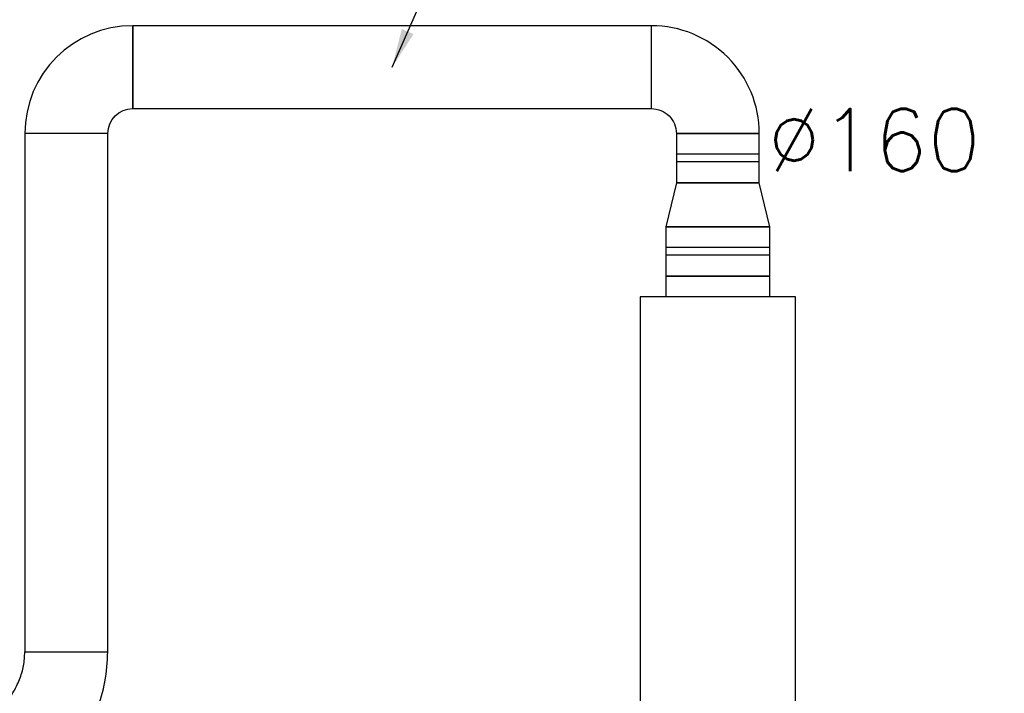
# Model space of a CAD drawing. Header units: millimetres. Extents: x 295542 to 440356, y 17772 to 133669.
# Tile 28 of 73: x 312294 to 314193, y 46173 to 47472. Entities that reach past the tile are written whole.
import ezdxf

# ---------------------------------------------------------------- set-up
doc = ezdxf.new("R2010")
doc.units = ezdxf.units.MM
for name, color, linetype in [('FLUID-N3', 7, 'Continuous'), ('FLUID-N3-120-DIM', 7, 'Continuous'), ('FLUID-N3-120-INF', 7, 'Continuous')]:
    doc.layers.add(name, color=color, linetype=linetype)
doc.styles.add('FDBES', font='simplex.shx')
doc.linetypes.add('ZIGZAG', pattern='A,0.0001,-0.2,[131,ltypeshp.shx,S=0.2,R=0,X=-0.2,Y=0],-0.4,[131,ltypeshp.shx,S=0.2,R=180,X=0.2,Y=0],-0.2', length=0.8001)
doc.dimstyles.new('FDBES', dxfattribs={"dimscale": 50, "dimtxt": 4, "dimasz": 2.5, "dimexe": 0.8, "dimexo": 2, "dimgap": 1, "dimtad": 1, "dimdsep": 46, "dimtxsty": 'FDBES', "dimcen": 2.5, "dimclrd": 4, "dimclre": 5, "dimadec": 0, "dimazin": 0, "dimtfac": 1, "dimtmove": 0, "dimatfit": 3, "dimfxl": 1, "dimarcsym": 0})

# ---------------------------------------------------------------- blocks, each defined once
blk = doc.blocks.new('*U179')
at = {"color": 0, "linetype": 'ByBlock', "lineweight": -2}
for p, q in [((-410, 150), (-410, 0)), ((410, 150), (-410, 150)), ((410, 100), (410, 150)), ((-410, 100), (-450, 100)), ((410, 0), (410, 100)), ((450, 100), (410, 100)), ((-410, 0), (-410, -150)), ((410, -100), (410, 0)), ((-450, -100), (-410, -100)), ((410, -150), (410, -100)), ((410, -100), (450, -100)), ((-410, -150), (410, -150))]:
    blk.add_line(p, q, dxfattribs=at)
at = {"color": 160, "linetype": 'Continuous', "lineweight": -2}
for p, q in [((-450, 100), (-450, 0)), ((450, 0), (450, 100)), ((-450, 0), (-450, -100)), ((450, -100), (450, 0))]:
    blk.add_line(p, q, dxfattribs=at)
blk = doc.blocks.new('*U182')
at = {"color": 160, "linetype": 'Continuous', "lineweight": -2}
for p, q in [((-42.5, 100), (-42.5, 0)), ((42.5, 0), (42.5, 80)), ((-42.5, 0), (-42.5, -100)), ((42.5, -80), (42.5, 0))]:
    blk.add_line(p, q, dxfattribs=at)
at = {"color": 0, "linetype": 'ByBlock', "lineweight": -2}
for p, q in [((42.5, 80), (-42.5, 100)), ((-42.5, -100), (42.5, -80))]:
    blk.add_line(p, q, dxfattribs=at)
blk = doc.blocks.new('*U183')
at = {"color": 160, "linetype": 'Continuous', "lineweight": -2}
for p, q in [((-47.5, 100), (-47.5, 0)), ((47.5, 0), (47.5, 100)), ((-47.5, 0), (-47.5, -100)), ((47.5, -100), (47.5, 0))]:
    blk.add_line(p, q, dxfattribs=at)
at = {"color": 0, "linetype": 'ByBlock', "lineweight": -2}
for p, q in [((47.5, 100), (-47.5, 100)), ((-47.5, -100), (47.5, -100))]:
    blk.add_line(p, q, dxfattribs=at)
at = {"color": 5, "linetype": 'Continuous', "lineweight": -3}
for p, q in [((-7.5, -100), (-7.5, 100)), ((7.5, -100), (7.5, 100))]:
    blk.add_line(p, q, dxfattribs=at)
blk = doc.blocks.new('*U184')
at = {"color": 160, "linetype": 'Continuous', "lineweight": -2}
for p, q in [((104, -56), (104, 104)), ((56, -104), (-104, -104))]:
    blk.add_line(p, q, dxfattribs=at)
at = {"color": 0, "linetype": 'ByBlock', "lineweight": -2, "extrusion": (-1.22465e-16, -1.43388e-22, -1)}
blk.add_ellipse((104, -104), major_axis=(-208, 0), ratio=1, start_param=0, end_param=1.570808, dxfattribs=at)
at = {"color": 0, "linetype": 'ByBlock', "lineweight": -2}
blk.add_ellipse((104, -104), major_axis=(0, 48), ratio=1, start_param=0, end_param=1.570847, dxfattribs=at)
blk = doc.blocks.new('*U185')
at = {"color": 160, "linetype": 'Continuous', "lineweight": -2}
for p, q in [((-47.5, 80), (-47.5, 0)), ((47.5, 0), (47.5, 80)), ((-47.5, 0), (-47.5, -80)), ((47.5, -80), (47.5, 0))]:
    blk.add_line(p, q, dxfattribs=at)
at = {"color": 0, "linetype": 'ByBlock', "lineweight": -2}
for p, q in [((47.5, 80), (-47.5, 80)), ((-47.5, -80), (47.5, -80))]:
    blk.add_line(p, q, dxfattribs=at)
at = {"color": 5, "linetype": 'Continuous', "lineweight": -3}
for p, q in [((-7.5, -80), (-7.5, 80)), ((7.5, -80), (7.5, 80))]:
    blk.add_line(p, q, dxfattribs=at)
blk = doc.blocks.new('*U186')
at = {"color": 160, "linetype": 'Continuous', "lineweight": -2}
for p, q in [((-500, 0), (-500, 80)), ((500, 80), (500, 0)), ((-500, -80), (-500, 0)), ((500, 0), (500, -80))]:
    blk.add_line(p, q, dxfattribs=at)
at = {"color": 0, "linetype": 'ByBlock', "lineweight": -2}
for p, q in [((-500, 80), (500, 80)), ((500, -80), (-500, -80))]:
    blk.add_line(p, q, dxfattribs=at)
blk = doc.blocks.new('*U187')
at = {"color": 160, "linetype": 'Continuous', "lineweight": -2}
for p, q in [((104, -56), (104, 104)), ((56, -104), (-104, -104))]:
    blk.add_line(p, q, dxfattribs=at)
at = {"color": 0, "linetype": 'ByBlock', "lineweight": -2, "extrusion": (-2.44927e-16, 2.55647e-21, -1)}
blk.add_ellipse((104, -104), major_axis=(-208, 0), ratio=1, start_param=0, end_param=1.570787, dxfattribs=at)
at = {"color": 0, "linetype": 'ByBlock', "lineweight": -2}
blk.add_ellipse((104, -104), major_axis=(0, 48), ratio=1, start_param=0, end_param=1.570756, dxfattribs=at)
blk = doc.blocks.new('*U188')
at = {"color": 160, "linetype": 'Continuous', "lineweight": -2}
for p, q in [((-500, 80), (-500, 0)), ((500, 0), (500, 80)), ((-500, 0), (-500, -80)), ((500, -79.8), (500, 0)), ((500, -80), (500, -79.8))]:
    blk.add_line(p, q, dxfattribs=at)
at = {"color": 0, "linetype": 'ByBlock', "lineweight": -2}
for p, q in [((500, 80), (-500, 80)), ((-500, -80), (500, -80))]:
    blk.add_line(p, q, dxfattribs=at)
blk = doc.blocks.new('*U303')
at = {"color": 160, "linetype": 'Continuous', "lineweight": -2}
for p, q in [((-80, 0), (79.9, 0)), ((79.9, 0), (80, 0)), ((-896.3, -505), (-896.3, -345))]:
    blk.add_line(p, q, dxfattribs=at)
at = {"color": 160, "linetype": 'ZIGZAG', "lineweight": -2, "ltscale": 50}
for points, knots in [([(-896.3, -345), (-882.1, -345), (-853.9, -344.9), (-812, -344.3), (-770.7, -343.2), (-729.8, -341.2), (-689.4, -338.4), (-649.2, -334.6), (-609.1, -329.5), (-569.1, -323.1), (-529, -315.1), (-488.7, -305.5), (-447.9, -294), (-406.6, -280.6), (-365, -265.1), (-323.4, -247.5), (-282.7, -227.9), (-243.7, -206.4), (-207.3, -183.3), (-174.4, -158.8), (-145.6, -133.3), (-121.7, -107.1), (-103, -80.6), (-89.8, -54.1), (-81.5, -27.2), (-80.5, -9.1), (-80, 0)], [0, 0, 0, 0, 4.2585, 8.448703, 12.580852, 16.666462, 20.718548, 24.751872, 28.783093, 32.830856, 36.915786, 41.060357, 45.288713, 49.626329, 54.091977, 58.636438, 63.183283, 67.659041, 71.993136, 76.119478, 79.979688, 83.529692, 86.751965, 89.675623, 92.401354, 95.11579, 95.11579, 95.11579, 95.11579]), ([(-896.3, -505), (-881.7, -505), (-852.4, -504.9), (-808.4, -504.3), (-764.5, -503.1), (-720.3, -501), (-675.9, -497.9), (-631.3, -493.6), (-586.2, -487.9), (-540.8, -480.6), (-494.8, -471.5), (-448.4, -460.4), (-401.4, -447.2), (-353.8, -431.7), (-305.7, -413.7), (-257.2, -393.2), (-209, -370), (-161.7, -343.9), (-115.9, -314.8), (-72.5, -282.5), (-32.1, -246.4), (4.4, -206.3), (35.7, -161.6), (60.2, -111.9), (76.8, -57.5), (78.9, -19.3), (80, 0)], [0, 0, 0, 0, 4.393056, 8.783517, 13.181638, 17.597857, 22.042949, 26.528155, 31.065279, 35.666812, 40.34605, 45.117197, 49.995477, 54.9972, 60.14123, 65.421634, 70.791672, 76.208311, 81.637503, 87.05743, 92.461935, 97.863476, 103.293504, 108.797529, 114.424346, 120.217236, 120.217236, 120.217236, 120.217236])]:
    blk.add_open_spline(points, degree=3, knots=knots, dxfattribs=at)
blk = doc.blocks.new('*U568')
at = {"color": 5, "lineweight": -2}
blk.add_lwpolyline([(11.52, 160.33), (118.03, 160.33), (118.03, 135.53), (11.52, 135.53)], close=True, dxfattribs=at)
blk.add_lwpolyline([(11.52, 160.33), (118.03, 160.33), (118.03, 135.53), (11.52, 135.53)], close=True, dxfattribs=at)
at = {"color": 3, "insert": (64.77, 147.93), "char_height": 12, "attachment_point": 5, "line_spacing_factor": 1.1, "style": 'FDBES'}
blk.add_mtext('SK 2.80 m', dxfattribs=at)
blk.add_mtext('SK 2.80 m', dxfattribs=at)
at = {"color": 5}
blk.add_leader([(0, 0), (59.34, 135.53)], dimstyle='FDBES', override={"dimscale": 3, "dimclrd": 5}, dxfattribs=at)
blk.add_leader([(0, 0), (59.34, 135.53)], dimstyle='FDBES', override={"dimscale": 3, "dimclrd": 5}, dxfattribs=at)

msp = doc.modelspace()

# ---------------------------------------------------------------- block references
at = {"layer": 'FLUID-N3', "color": 160, "linetype": 'Continuous', "extrusion": (1.83697e-16, 2.44929e-16, -1), "rotation": 270}
msp.add_blockref('*U187', (-312408.271, 47356.724, -2883.004), dxfattribs=at)
at = {"layer": 'FLUID-N3', "color": 160, "linetype": 'Continuous', "extrusion": (-1.22465e-16, 0, -1)}
msp.add_blockref('*U186', (-313012.271, 47380.724, -2883.004), dxfattribs=at)
at = {"layer": 'FLUID-N3', "color": 160, "linetype": 'Continuous', "extrusion": (1.22465e-16, -1.83697e-16, -1), "rotation": 360}
msp.add_blockref('*U184', (-313616.271, 47356.724, -2883.004), dxfattribs=at)
at = {"layer": 'FLUID-N3', "color": 160, "linetype": 'Continuous'}
for name, p, rotation in [('*U188', (312384.271, 46752.724, 2883.004), 270), ('*U185', (313640.271, 47205.224, 2883.004), 89.99999999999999), ('*U182', (313640.271, 47115.224, 2883.004), 89.99999999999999), ('*U183', (313640.271, 47025.224, 2883.004), 89.99999999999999), ('*U179', (313640.271, 46527.724, 2883.004), 270)]:
    msp.add_blockref(name, p, dxfattribs=dict(at, rotation=rotation))
msp.add_blockref('*U303', (312384.271, 46252.724, 2883.004), dxfattribs=at)
at = {"layer": 'FLUID-N3-120-INF', "linetype": 'ByBlock', "xscale": 10, "yscale": 10, "zscale": 10}
msp.add_blockref('*U568', (313012.271, 47380.724, 2883.004), dxfattribs=at)

# ---------------------------------------------------------------- texts
at = {"layer": 'FLUID-N3-120-DIM', "color": 3, "insert": (313941.724, 47240.274, 2883.004), "char_height": 120, "attachment_point": 5, "style": 'FDBES'}
msp.add_mtext('∅160\\P', dxfattribs=at)

doc.saveas('drawing.dxf')
